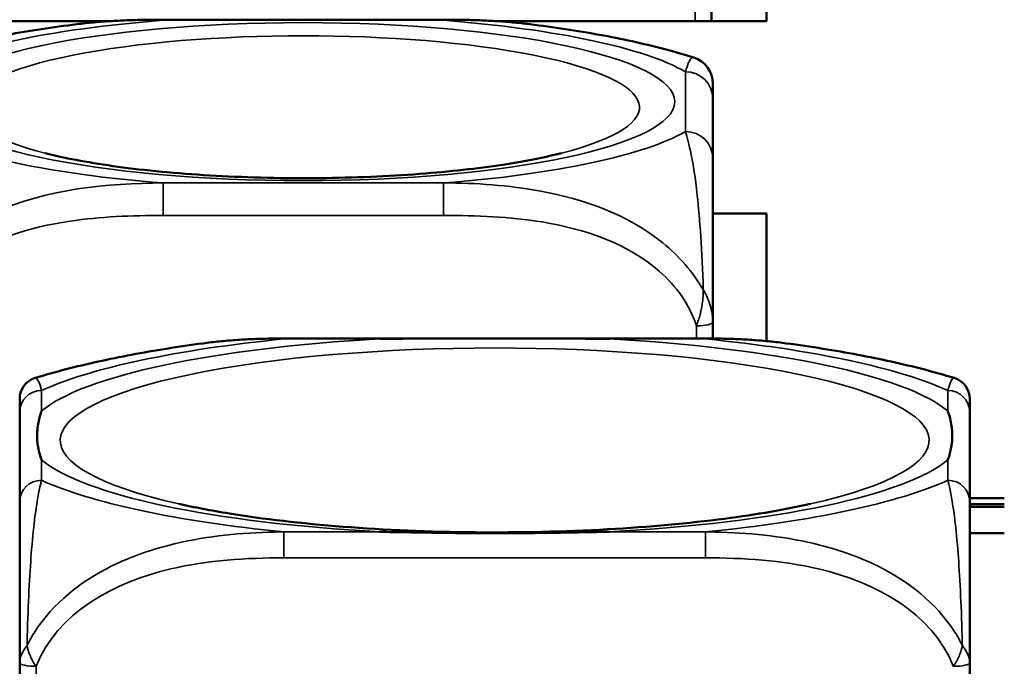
# Model space of a CAD drawing. Header units: inches. Extents: x 3.3 to 58.3, y 0.8 to 38.3.
# Tile 38 of 162: x 29.937 to 30.647, y 3.742 to 4.209. Entities that reach past the tile are written whole.
import ezdxf

# ---------------------------------------------------------------- set-up
doc = ezdxf.new("R2010")
doc.units = ezdxf.units.IN
doc.header["$MEASUREMENT"] = 0
doc.layers.add('Visible (ANSI)', color=7, linetype='Continuous', lineweight=50)
doc.layers.add('Visible Narrow (ANSI)', color=7, linetype='Continuous', lineweight=35)

msp = doc.modelspace()

# ---------------------------------------------------------------- linework, layer by layer
at = {"layer": 'Visible (ANSI)'}
for p, q in [((30.47603, 4.35042), (30.47603, 4.20768)), ((30.43625, 4.20768), (30.43625, 4.272)), ((30.00442, 4.20768), (29.80548, 4.20768)), ((30.04082, 4.20863), (30.24312, 4.20863)), ((30.47603, 4.20768), (30.27953, 4.20768)), ((30.43725, 4.10875), (30.43725, 4.15181)), ((30.43725, 4.0688), (30.47603, 4.0688)), ((30.47603, 4.0688), (30.47603, 3.97681)), ((30.43725, 3.97867), (30.43725, 3.99039)), ((30.12801, 3.97869), (30.43194, 3.97869)), ((29.93746, 3.92573), (29.93746, 3.86104)), ((30.62249, 3.86104), (30.62249, 3.92573)), ((30.62249, 3.86351), (30.64746, 3.86351)), ((30.64746, 3.85925), (30.62249, 3.85925)), ((30.64746, 3.8573), (30.62249, 3.8573)), ((30.62249, 3.83816), (30.64746, 3.83816)), ((29.93746, 3.74474), (29.93746, 3.66502)), ((30.62249, 3.66502), (30.62249, 3.74474))]:
    msp.add_line(p, q, dxfattribs=at)
for centre, radius, start, end in [((30.41756, 4.16252), 0.01969, 0, 72.35681), ((29.95321, 3.93516), 0.01575, 106.91867, 180), ((30.60674, 3.93516), 0.01575, 0, 73.08133)]:
    msp.add_arc(centre, radius, start, end, dxfattribs=at)
for points, knots in [([(29.97872, 4.20538), (29.97003, 4.2043), (29.96148, 4.20313), (29.94472, 4.20059), (29.93651, 4.19922), (29.92043, 4.19629), (29.91256, 4.19471), (29.89715, 4.19134), (29.88962, 4.18953), (29.87483, 4.18564), (29.86757, 4.18356), (29.86042, 4.18128)], [3.667393, 3.667393, 3.667393, 3.667393, 3.7579435, 3.7579435, 3.8484939, 3.8484939, 3.9390443, 3.9390443, 4.0295947, 4.0295947, 4.1201451, 4.1201451, 4.1201451, 4.1201451]), ([(29.97872, 4.20538), (29.98291, 4.2059), (29.9871, 4.20635), (29.99546, 4.20709), (29.99963, 4.2074), (30.00796, 4.20789), (30.0121, 4.20809), (30.02037, 4.20838), (30.02449, 4.20848), (30.03269, 4.2086), (30.03677, 4.20863), (30.04082, 4.20863)], [-0.408153, -0.408153, -0.408153, -0.408153, -0.3779132, -0.3779132, -0.3476733, -0.3476733, -0.3174335, -0.3174335, -0.2871936, -0.2871936, -0.2569537, -0.2569537, -0.2569537, -0.2569537]), ([(30.24312, 4.20863), (30.24718, 4.20863), (30.25126, 4.2086), (30.25945, 4.20848), (30.26357, 4.20838), (30.27183, 4.20809), (30.27598, 4.2079), (30.2843, 4.2074), (30.28848, 4.20709), (30.29684, 4.20635), (30.30103, 4.2059), (30.30522, 4.20538)], [0.2569517, 0.2569517, 0.2569517, 0.2569517, 0.2872237, 0.2872237, 0.3174956, 0.3174956, 0.3477676, 0.3477676, 0.3780395, 0.3780395, 0.4083115, 0.4083115, 0.4083115, 0.4083115]), ([(30.42353, 4.18128), (30.41637, 4.18356), (30.40912, 4.18564), (30.39433, 4.18953), (30.38679, 4.19134), (30.37138, 4.19471), (30.36351, 4.19629), (30.34743, 4.19922), (30.33922, 4.20059), (30.32246, 4.20313), (30.31392, 4.2043), (30.30522, 4.20538)], [2.1581559, 2.1581559, 2.1581559, 2.1581559, 2.2487063, 2.2487063, 2.3392567, 2.3392567, 2.4298072, 2.4298072, 2.5203576, 2.5203576, 2.610908, 2.610908, 2.610908, 2.610908]), ([(30.43725, 4.15181), (30.43725, 4.15685), (30.43725, 4.16105), (30.43725, 4.16221), (30.43725, 4.16241), (30.43725, 4.16252), (30.43725, 4.16252)], [0.2569537, 0.2569537, 0.2569537, 0.2569537, 0.4371919, 0.4371919, 0.4371919, 0.468946, 0.468946, 0.468946, 0.468946]), ([(30.32814, 4.11236), (30.31743, 4.10963), (30.30406, 4.10691), (30.27134, 4.10176), (30.25136, 4.09943), (30.20726, 4.0959), (30.18295, 4.09478), (30.13327, 4.09408), (30.10789, 4.09455), (30.05942, 4.09702), (30.03633, 4.09902), (29.99577, 4.10412), (29.97809, 4.10718), (29.96103, 4.11107), (29.95834, 4.11171), (29.9558, 4.11236)], [5.410065, 5.410065, 5.410065, 5.410065, 5.649234, 5.649234, 5.925689, 5.925689, 6.220276, 6.220276, 6.52089, 6.52089, 6.81919, 6.81919, 7.104492, 7.104492, 7.16119, 7.16119, 7.16119, 7.16119]), ([(30.43725, 3.99039), (30.43725, 4.00946), (30.43725, 4.02756), (30.43725, 4.04223), (30.43725, 4.0648), (30.43725, 4.07977), (30.43725, 4.09031), (30.43725, 4.09835), (30.43725, 4.10398), (30.43725, 4.10875)], [-0.7968224, -0.7968224, -0.7968224, -0.7968224, -0.6514613, -0.6514613, -0.6514613, -0.427691, -0.427691, -0.427691, -0.2569517, -0.2569517, -0.2569517, -0.2569517]), ([(30.06967, 3.97518), (30.07359, 3.97572), (30.0775, 3.97617), (30.08533, 3.97696), (30.08925, 3.97729), (30.09706, 3.97784), (30.10096, 3.97805), (30.10874, 3.97839), (30.11262, 3.9785), (30.12034, 3.97866), (30.12419, 3.97869), (30.12801, 3.97869)], [-0.1421395, -0.1421395, -0.1421395, -0.1421395, -0.1137116, -0.1137116, -0.0852837, -0.0852837, -0.0568558, -0.0568558, -0.0284279, -0.0284279, 0, 0, 0, 0]), ([(30.19723, 3.97833), (30.19767, 3.97834), (30.1981, 3.97834), (30.21461, 3.9786), (30.23067, 3.97865), (30.25362, 3.97868), (30.26032, 3.97869), (30.2695, 3.97869), (30.27197, 3.97869), (30.27605, 3.97869), (30.27766, 3.97869), (30.28079, 3.97869), (30.28231, 3.97869), (30.28588, 3.97869), (30.28793, 3.97869), (30.2941, 3.97869), (30.29823, 3.97869), (30.30796, 3.97868), (30.31356, 3.97868), (30.33333, 3.97863), (30.34737, 3.97857), (30.36185, 3.97834), (30.36229, 3.97834), (30.36272, 3.97833)], [-0.416114, -0.416114, -0.416114, -0.416114, -0.4127691, -0.4127691, -0.2896446, -0.2896446, -0.2388934, -0.2388934, -0.2201881, -0.2201881, -0.2080204, -0.2080204, -0.196499, -0.196499, -0.1809939, -0.1809939, -0.149741, -0.149741, -0.1073162, -0.1073162, 0, 0, 0.0033356, 0.0033356, 0.0033356, 0.0033356]), ([(30.43194, 3.97869), (30.43576, 3.97869), (30.43961, 3.97866), (30.44733, 3.9785), (30.45121, 3.97839), (30.45899, 3.97805), (30.46289, 3.97784), (30.47071, 3.97729), (30.47462, 3.97696), (30.48245, 3.97617), (30.48637, 3.97572), (30.49028, 3.97518)], [0, 0, 0, 0, 0.0284279, 0.0284279, 0.0568558, 0.0568558, 0.0852837, 0.0852837, 0.1137116, 0.1137116, 0.1421395, 0.1421395, 0.1421395, 0.1421395]), ([(30.06967, 3.97518), (30.06076, 3.97398), (30.05201, 3.97269), (30.03485, 3.96993), (30.02643, 3.96847), (30.00995, 3.96536), (30.00189, 3.96372), (29.9861, 3.96024), (29.97839, 3.9584), (29.96327, 3.9545), (29.95588, 3.95244), (29.94863, 3.95023)], [3.7088552, 3.7088552, 3.7088552, 3.7088552, 3.7874457, 3.7874457, 3.8660363, 3.8660363, 3.9446268, 3.9446268, 4.0232173, 4.0232173, 4.1018079, 4.1018079, 4.1018079, 4.1018079]), ([(30.61133, 3.95023), (30.60407, 3.95244), (30.59668, 3.9545), (30.58157, 3.9584), (30.57385, 3.96024), (30.55807, 3.96372), (30.55, 3.96536), (30.53352, 3.96847), (30.52511, 3.96993), (30.50794, 3.97269), (30.49919, 3.97398), (30.49028, 3.97518)], [2.1813774, 2.1813774, 2.1813774, 2.1813774, 2.259968, 2.259968, 2.3385585, 2.3385585, 2.417149, 2.417149, 2.4957396, 2.4957396, 2.5743301, 2.5743301, 2.5743301, 2.5743301]), ([(30.62249, 3.92573), (30.62249, 3.92649), (30.62249, 3.92723), (30.62249, 3.92792), (30.62249, 3.93221), (30.62249, 3.9352), (30.62249, 3.93519)], [0, 0, 0, 0, 0.0272471, 0.0272471, 0.0272471, 0.1946839, 0.1946839, 0.1946839, 0.1946839]), ([(29.95321, 3.89116), (29.95318, 3.89125), (29.95314, 3.89135), (29.9519, 3.89485), (29.95104, 3.89814), (29.95033, 3.90291), (29.95019, 3.9043), (29.95008, 3.90624), (29.95006, 3.90676), (29.95004, 3.90762), (29.95003, 3.90796), (29.95003, 3.90863), (29.95003, 3.90895), (29.95005, 3.90972), (29.95006, 3.91015), (29.95012, 3.91148), (29.95018, 3.91237), (29.95038, 3.91448), (29.95054, 3.9157), (29.95126, 3.92002), (29.95205, 3.92311), (29.95314, 3.9262), (29.95318, 3.92629), (29.95321, 3.92639)], [-0.416114, -0.416114, -0.416114, -0.416114, -0.4127691, -0.4127691, -0.2896446, -0.2896446, -0.2388934, -0.2388934, -0.2201881, -0.2201881, -0.2080204, -0.2080204, -0.196499, -0.196499, -0.1809939, -0.1809939, -0.149741, -0.149741, -0.1073162, -0.1073162, 0, 0, 0.0033356, 0.0033356, 0.0033356, 0.0033356]), ([(30.60674, 3.92639), (30.60678, 3.92629), (30.60681, 3.9262), (30.60806, 3.92268), (30.60892, 3.91913), (30.60962, 3.91413), (30.60976, 3.91267), (30.60987, 3.9107), (30.6099, 3.91017), (30.60992, 3.90929), (30.60992, 3.90895), (30.60992, 3.90828), (30.60992, 3.90796), (30.60991, 3.9072), (30.6099, 3.90677), (30.60984, 3.90547), (30.60978, 3.9046), (30.60957, 3.90257), (30.60941, 3.9014), (30.60869, 3.89731), (30.6079, 3.89442), (30.60681, 3.89135), (30.60678, 3.89125), (30.60674, 3.89116)], [-0.416114, -0.416114, -0.416114, -0.416114, -0.4127691, -0.4127691, -0.2896446, -0.2896446, -0.2388934, -0.2388934, -0.2201881, -0.2201881, -0.2080204, -0.2080204, -0.196499, -0.196499, -0.1809939, -0.1809939, -0.149741, -0.149741, -0.1073162, -0.1073162, 0, 0, 0.0033356, 0.0033356, 0.0033356, 0.0033356]), ([(29.93746, 3.86104), (29.93746, 3.85524), (29.93746, 3.84754), (29.93746, 3.83567), (29.93746, 3.8175), (29.93746, 3.78629), (29.93746, 3.74474)], [3.9382945, 3.9382945, 3.9382945, 3.9382945, 4.1457245, 4.1457245, 4.1457245, 4.463515, 4.463515, 4.463515, 4.463515]), ([(30.50762, 3.85936), (30.49011, 3.85542), (30.46906, 3.85175), (30.41993, 3.84536), (30.39134, 3.84275), (30.33036, 3.83933), (30.29786, 3.83859), (30.23312, 3.83921), (30.20088, 3.84058), (30.14083, 3.84524), (30.11295, 3.8485), (30.07538, 3.85458), (30.06317, 3.85692), (30.05233, 3.85936)], [5.469743, 5.469743, 5.469743, 5.469743, 5.734301, 5.734301, 6.025686, 6.025686, 6.328033, 6.328033, 6.632722, 6.632722, 6.932824, 6.932824, 7.096627, 7.096627, 7.096627, 7.096627]), ([(30.62249, 3.74474), (30.62249, 3.78629), (30.62249, 3.8175), (30.62249, 3.83567), (30.62249, 3.84754), (30.62249, 3.85524), (30.62249, 3.86104)], [-0.5252205, -0.5252205, -0.5252205, -0.5252205, -0.20743, -0.20743, -0.20743, 0, 0, 0, 0]), ([(30.36272, 3.83922), (30.36229, 3.83921), (30.36185, 3.8392), (30.34737, 3.83896), (30.33333, 3.83869), (30.31356, 3.83843), (30.30796, 3.83837), (30.29823, 3.83828), (30.2941, 3.83826), (30.28793, 3.83824), (30.28588, 3.83823), (30.28231, 3.83822), (30.28079, 3.83822), (30.27766, 3.83822), (30.27605, 3.83823), (30.27197, 3.83824), (30.2695, 3.83824), (30.26032, 3.83829), (30.25362, 3.83835), (30.23067, 3.83862), (30.21461, 3.83893), (30.1981, 3.8392), (30.19767, 3.83921), (30.19723, 3.83922)], [-0.4149464, -0.4149464, -0.4149464, -0.4149464, -0.41162, -0.41162, -0.3046026, -0.3046026, -0.2622958, -0.2622958, -0.23113, -0.23113, -0.215668, -0.215668, -0.2041787, -0.2041787, -0.1920448, -0.1920448, -0.1733916, -0.1733916, -0.1227817, -0.1227817, 0, 0, 0.0033356, 0.0033356, 0.0033356, 0.0033356])]:
    msp.add_open_spline(points, degree=3, knots=knots, dxfattribs=at)
msp.add_open_spline([(29.93746, 3.93516), (29.93746, 3.93516), (29.93746, 3.93117), (29.93746, 3.92573)], degree=3, dxfattribs=at)
at = {"layer": 'Visible Narrow (ANSI)'}
for p, q in [((30.42444, 4.26949), (30.42444, 4.20768)), ((30.04082, 4.20863), (30.04082, 4.20818)), ((30.04082, 4.20818), (30.24312, 4.20818)), ((30.24312, 4.20863), (30.24312, 4.20818)), ((30.41756, 4.17105), (30.41756, 4.12799)), ((30.24312, 4.09085), (30.04082, 4.09085)), ((30.04082, 4.06743), (30.04082, 4.09085)), ((30.24312, 4.06743), (30.24312, 4.09085)), ((30.04082, 4.06743), (30.24312, 4.06743)), ((30.42544, 3.98788), (30.42544, 3.97869)), ((30.12801, 3.97869), (30.12801, 3.97833)), ((30.12801, 3.97833), (30.19723, 3.97833)), ((30.36272, 3.97833), (30.43194, 3.97833)), ((30.43194, 3.97869), (30.43194, 3.97833)), ((29.95321, 3.92639), (29.95321, 3.94112)), ((30.60674, 3.94112), (30.60674, 3.92639)), ((29.95321, 3.87643), (29.95321, 3.89116)), ((30.60674, 3.89116), (30.60674, 3.87643)), ((30.12801, 3.83922), (30.12801, 3.82048)), ((30.19723, 3.83922), (30.12801, 3.83922)), ((30.43194, 3.83922), (30.36272, 3.83922)), ((30.43194, 3.83922), (30.43194, 3.82048)), ((30.12801, 3.82048), (30.43194, 3.82048)), ((29.94927, 3.66502), (29.94927, 3.74222))]:
    msp.add_line(p, q, dxfattribs=at)
for centre, major_axis, ratio, start_param, end_param in [((30.14197, 4.14952), (-0.29357, 0), 0.21286, 5.064156, 5.931419), ((30.14197, 4.14952), (0.29357, 0), 0.21286, 0.351767, 1.21903), ((30.14197, 4.14542), (-0.24244, 0), 0.21286, 2.446359, 6.978419), ((30.41756, 4.15181), (0.01969, 0), 0.977083, 0, 1.570796), ((30.14197, 4.14952), (-0.29357, 0), 0.21286, 0.351767, 1.21903), ((30.14197, 4.14952), (0.29357, 0), 0.21286, 5.064156, 5.931419), ((30.41756, 4.10875), (0.01969, 0), 0.977083, 0, 1.570796), ((30.42544, 3.99039), (0.01181, 0), 0.21286, 4.712389, 6.283185), ((30.27998, 3.90517), (-0.31328, 0), 0.21286, 2.384238, 7.04054), ((30.27998, 3.90877), (-0.33708, 0), 0.21286, 4.960405, 6.035169), ((30.27998, 3.90877), (-0.36037, 0), 0.21286, 5.147686, 5.847888), ((30.27998, 3.90877), (0.33708, 0), 0.21286, 0.248016, 1.32278), ((30.27998, 3.90877), (-0.36037, 0), 0.21286, 3.57689, 4.277092), ((30.98998, 3.90517), (-0.31328, 0), 0.21286, 2.384238, 7.04054), ((29.95321, 3.92573), (-0.01575, 0), 0.977083, 4.712389, 6.283185), ((30.60674, 3.92573), (0.01575, 0), 0.977083, 0, 1.570796), ((30.27998, 3.90877), (-0.33708, 0), 0.21286, 0.248016, 1.32278), ((30.27998, 3.90877), (0.33708, 0), 0.21286, 4.960405, 6.035169), ((29.95321, 3.86104), (-0.01575, 0), 0.977083, 4.712389, 6.283185), ((30.27998, 3.90877), (0.36037, 0), 0.21286, 3.57689, 4.277092), ((30.27998, 3.90877), (0.36037, 0), 0.21286, 5.147686, 5.847888), ((30.60674, 3.86104), (0.01575, 0), 0.977083, 0, 1.570796), ((29.94927, 3.74474), (-0.01181, 0), 0.21286, 0, 1.570796), ((30.61068, 3.74474), (0.01181, 0), 0.21286, 4.712389, 6.283185)]:
    msp.add_ellipse(centre, major_axis=major_axis, ratio=ratio, start_param=start_param, end_param=end_param, dxfattribs=at)
msp.add_ellipse((30.14197, 4.14952), major_axis=(-0.26779, 0), ratio=0.21286, dxfattribs=at)
for points in [[(29.97871, 4.2054), (29.99954, 4.20805), (30.02013, 4.20873), (30.04082, 4.20818)], [(30.24312, 4.20818), (30.26361, 4.2085), (30.28458, 4.20814), (30.30548, 4.20553)]]:
    msp.add_open_spline(points, degree=3, dxfattribs=at)
for points, knots in [([(30.42353, 4.18128), (30.42312, 4.18141), (30.42271, 4.18133), (30.42061, 4.18), (30.41897, 4.17634), (30.41756, 4.17105)], [-0.468946, -0.468946, -0.468946, -0.468946, -0.427691, -0.427691, -0.2569537, -0.2569537, -0.2569537, -0.2569537]), ([(30.41756, 4.12799), (30.41996, 4.1195), (30.42325, 4.10772), (30.42787, 4.06528), (30.42948, 4.04208), (30.43039, 4.01391)], [0.2569517, 0.2569517, 0.2569517, 0.2569517, 0.5559983, 0.5559983, 0.7482818, 0.7482818, 0.7482818, 0.7482818]), ([(30.04082, 4.09085), (30.00035, 4.09048), (29.95798, 4.08701), (29.89233, 4.05756), (29.86791, 4.03922), (29.85355, 4.01391)], [0.2569517, 0.2569517, 0.2569517, 0.2569517, 0.5559983, 0.5559983, 0.7482818, 0.7482818, 0.7482818, 0.7482818]), ([(30.43039, 4.01391), (30.42274, 4.02665), (30.41273, 4.03837), (30.37569, 4.06841), (30.34397, 4.07932), (30.28972, 4.08924), (30.26649, 4.09088), (30.24312, 4.09085)], [-0.7478145, -0.7478145, -0.7478145, -0.7478145, -0.6493253, -0.6493253, -0.427691, -0.427691, -0.2569537, -0.2569537, -0.2569537, -0.2569537]), ([(29.85851, 3.98788), (29.86424, 4.00572), (29.87673, 4.02117), (29.89195, 4.03259), (29.91538, 4.05018), (29.9445, 4.05895), (29.97358, 4.0633), (29.99576, 4.06662), (30.01842, 4.06743), (30.04082, 4.06743)], [-0.7968224, -0.7968224, -0.7968224, -0.7968224, -0.6514613, -0.6514613, -0.6514613, -0.427691, -0.427691, -0.427691, -0.2569517, -0.2569517, -0.2569517, -0.2569517]), ([(30.24312, 4.06743), (30.26678, 4.06743), (30.29077, 4.06652), (30.31413, 4.06271), (30.34482, 4.0577), (30.37568, 4.04745), (30.39894, 4.02695), (30.41096, 4.01635), (30.42058, 4.003), (30.42544, 3.98788)], [0.2569537, 0.2569537, 0.2569537, 0.2569537, 0.4371919, 0.4371919, 0.4371919, 0.6739428, 0.6739428, 0.6739428, 0.7963818, 0.7963818, 0.7963818, 0.7963818]), ([(30.43039, 4.01391), (30.43041, 4.01232), (30.43037, 4.01071), (30.43013, 4.0073), (30.42993, 4.00549), (30.42949, 4.00258), (30.42929, 4.00147), (30.42897, 3.99982), (30.42885, 3.99927), (30.42853, 3.99786), (30.42833, 3.997), (30.42775, 3.99478), (30.42736, 3.99345), (30.42647, 3.99068), (30.42597, 3.98926), (30.42544, 3.98788)], [-0.00023197, -0.00023197, -0.00023197, -0.00023197, 0.00913095, 0.00913095, 0.01983142, 0.01983142, 0.02651922, 0.02651922, 0.02986312, 0.02986312, 0.03521335, 0.03521335, 0.04377373, 0.04377373, 0.0532704, 0.0532704, 0.0532704, 0.0532704]), ([(30.43725, 3.99039), (30.43725, 3.99166), (30.43718, 3.99296), (30.43693, 3.99548), (30.43675, 3.9967), (30.43637, 3.99871), (30.4362, 3.99949), (30.43588, 4.00077), (30.43575, 4.00126), (30.43534, 4.00275), (30.43502, 4.00375), (30.4341, 4.00637), (30.43344, 4.008), (30.43199, 4.01106), (30.43124, 4.01249), (30.43039, 4.01391)], [-0.0532704, -0.0532704, -0.0532704, -0.0532704, -0.04377373, -0.04377373, -0.03521335, -0.03521335, -0.02986312, -0.02986312, -0.02651922, -0.02651922, -0.01983142, -0.01983142, -0.00913095, -0.00913095, 0.00023197, 0.00023197, 0.00023197, 0.00023197]), ([(30.06967, 3.97519), (30.08538, 3.97732), (30.10117, 3.97819), (30.12049, 3.97838), (30.12427, 3.97837), (30.12801, 3.97833)], [-0.1421395, -0.1421395, -0.1421395, -0.1421395, -0.0278591, -0.0278591, 0, 0, 0, 0]), ([(30.43194, 3.97833), (30.43569, 3.97837), (30.43946, 3.97838), (30.45878, 3.97819), (30.47458, 3.97732), (30.49028, 3.97519)], [0, 0, 0, 0, 0.0278591, 0.0278591, 0.1421395, 0.1421395, 0.1421395, 0.1421395]), ([(29.95321, 3.94112), (29.95301, 3.94192), (29.9528, 3.94268), (29.95133, 3.94775), (29.94995, 3.95063), (29.94863, 3.95023)], [0, 0, 0, 0, 0.0278591, 0.0278591, 0.1946839, 0.1946839, 0.1946839, 0.1946839]), ([(30.61133, 3.95023), (30.61, 3.95063), (30.60863, 3.94775), (30.60716, 3.94268), (30.60695, 3.94192), (30.60674, 3.94112)], [-0.1946839, -0.1946839, -0.1946839, -0.1946839, -0.0278591, -0.0278591, 0, 0, 0, 0]), ([(29.94275, 3.75724), (29.94283, 3.76091), (29.94293, 3.76458), (29.94374, 3.79179), (29.94483, 3.81145), (29.94682, 3.83608), (29.94764, 3.8438), (29.94984, 3.86102), (29.95128, 3.86838), (29.9528, 3.87479), (29.95301, 3.87563), (29.95321, 3.87643)], [-4.4390134, -4.4390134, -4.4390134, -4.4390134, -4.4135105, -4.4135105, -4.2449302, -4.2449302, -4.1395675, -4.1395675, -3.9661536, -3.9661536, -3.9382945, -3.9382945, -3.9382945, -3.9382945]), ([(30.60674, 3.87643), (30.60695, 3.87563), (30.60716, 3.87479), (30.60868, 3.86838), (30.61011, 3.86102), (30.61232, 3.8438), (30.61313, 3.83608), (30.61513, 3.81145), (30.61621, 3.79179), (30.61702, 3.76458), (30.61712, 3.76091), (30.61721, 3.75724)], [0, 0, 0, 0, 0.0278591, 0.0278591, 0.201273, 0.201273, 0.3066357, 0.3066357, 0.475216, 0.475216, 0.5007189, 0.5007189, 0.5007189, 0.5007189]), ([(30.12801, 3.83922), (30.12427, 3.83918), (30.12049, 3.83909), (30.09314, 3.83818), (30.06896, 3.83567), (30.03112, 3.82603), (30.01706, 3.82113), (29.98183, 3.80357), (29.96171, 3.78797), (29.94627, 3.76387), (29.94444, 3.76057), (29.94275, 3.75724)], [0, 0, 0, 0, 0.0278591, 0.0278591, 0.201273, 0.201273, 0.3066357, 0.3066357, 0.475216, 0.475216, 0.5007189, 0.5007189, 0.5007189, 0.5007189]), ([(30.61721, 3.75724), (30.61551, 3.76057), (30.61368, 3.76387), (30.59825, 3.78797), (30.57813, 3.80357), (30.54289, 3.82113), (30.52884, 3.82603), (30.491, 3.83567), (30.46682, 3.83818), (30.43946, 3.83909), (30.43569, 3.83918), (30.43194, 3.83922)], [-4.4390134, -4.4390134, -4.4390134, -4.4390134, -4.4135105, -4.4135105, -4.2449302, -4.2449302, -4.1395675, -4.1395675, -3.9661536, -3.9661536, -3.9382945, -3.9382945, -3.9382945, -3.9382945]), ([(29.94927, 3.74222), (29.96416, 3.78061), (30.00576, 3.80296), (30.04641, 3.81248), (30.07294, 3.8187), (30.10079, 3.82048), (30.12801, 3.82048)], [-0.5252205, -0.5252205, -0.5252205, -0.5252205, -0.20743, -0.20743, -0.20743, 0, 0, 0, 0]), ([(30.43194, 3.82048), (30.45916, 3.82048), (30.48702, 3.8187), (30.51355, 3.81248), (30.55419, 3.80296), (30.59579, 3.78061), (30.61068, 3.74222)], [3.9382945, 3.9382945, 3.9382945, 3.9382945, 4.1457245, 4.1457245, 4.1457245, 4.463515, 4.463515, 4.463515, 4.463515]), ([(29.94275, 3.75724), (29.94216, 3.7565), (29.94162, 3.75575), (29.94057, 3.75415), (29.94008, 3.7533), (29.93937, 3.75192), (29.93912, 3.75139), (29.93878, 3.75061), (29.93868, 3.75034), (29.93842, 3.74966), (29.93827, 3.74925), (29.93794, 3.74817), (29.93778, 3.74751), (29.93753, 3.74614), (29.93746, 3.74543), (29.93746, 3.74474)], [-0.00012419, -0.00012419, -0.00012419, -0.00012419, 0.00449537, 0.00449537, 0.00977487, 0.00977487, 0.01307456, 0.01307456, 0.0147244, 0.0147244, 0.01736415, 0.01736415, 0.02158775, 0.02158775, 0.02627331, 0.02627331, 0.02627331, 0.02627331]), ([(29.94927, 3.74222), (29.94866, 3.74305), (29.9481, 3.74389), (29.94712, 3.74552), (29.94668, 3.74631), (29.94602, 3.7476), (29.94578, 3.7481), (29.94541, 3.74891), (29.94527, 3.74923), (29.94487, 3.75017), (29.94461, 3.75081), (29.944, 3.75247), (29.94367, 3.75349), (29.94314, 3.75543), (29.94292, 3.75634), (29.94275, 3.75724)], [-0.02627331, -0.02627331, -0.02627331, -0.02627331, -0.02158775, -0.02158775, -0.01736415, -0.01736415, -0.0147244, -0.0147244, -0.01307456, -0.01307456, -0.00977487, -0.00977487, -0.00449537, -0.00449537, 0.00012419, 0.00012419, 0.00012419, 0.00012419]), ([(30.61721, 3.75724), (30.61703, 3.75634), (30.61682, 3.75543), (30.61628, 3.75349), (30.61595, 3.75247), (30.61534, 3.75081), (30.61509, 3.75017), (30.61468, 3.74923), (30.61454, 3.74891), (30.61417, 3.7481), (30.61393, 3.7476), (30.61327, 3.74631), (30.61284, 3.74552), (30.61185, 3.74389), (30.61129, 3.74305), (30.61068, 3.74222)], [-0.00012419, -0.00012419, -0.00012419, -0.00012419, 0.00449537, 0.00449537, 0.00977487, 0.00977487, 0.01307456, 0.01307456, 0.0147244, 0.0147244, 0.01736415, 0.01736415, 0.02158775, 0.02158775, 0.02627331, 0.02627331, 0.02627331, 0.02627331]), ([(30.62249, 3.74474), (30.62249, 3.74543), (30.62242, 3.74614), (30.62218, 3.74751), (30.62201, 3.74817), (30.62168, 3.74925), (30.62154, 3.74966), (30.62128, 3.75034), (30.62117, 3.75061), (30.62084, 3.75139), (30.62059, 3.75192), (30.61988, 3.7533), (30.61938, 3.75415), (30.61833, 3.75575), (30.6178, 3.7565), (30.61721, 3.75724)], [-0.02627331, -0.02627331, -0.02627331, -0.02627331, -0.02158775, -0.02158775, -0.01736415, -0.01736415, -0.0147244, -0.0147244, -0.01307456, -0.01307456, -0.00977487, -0.00977487, -0.00449537, -0.00449537, 0.00012419, 0.00012419, 0.00012419, 0.00012419])]:
    msp.add_open_spline(points, degree=3, knots=knots, dxfattribs=at)

doc.saveas('drawing.dxf')
